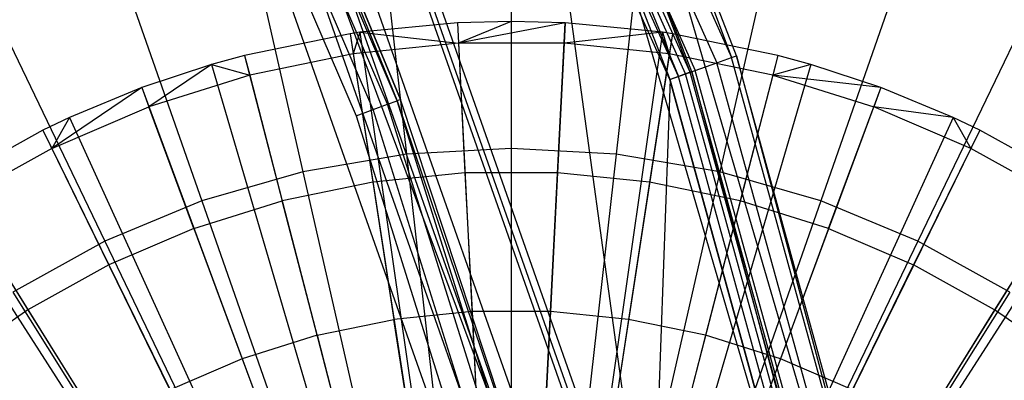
# Model space of a CAD drawing. Extents: x 0.2 to 44.2, y -21.9 to 24.
# Tile 205 of 239: x 37.134 to 39.217, y 5.241 to 6.003. Entities that reach past the tile are written whole.
import ezdxf

# ---------------------------------------------------------------- set-up
doc = ezdxf.new("R2010")
doc.units = 0
doc.header["$LTSCALE"] = 2.54
doc.layers.get('0').update_dxf_attribs({"color": 13, "linetype": 'CONTINUOUS'})

# ---------------------------------------------------------------- blocks, each defined once
blk = doc.blocks.new('GRUPUJ_2')
at = {"color": 0}
for p, q in [((34.0888, 24.2106, 7.0499), (33.8826, 24.1905, 7.0499)), ((34.0888, 24.2106, 7.0499), (33.8826, 24.1905, 7.0499)), ((34.2028, 24.2134, 7.0499), (34.0888, 24.2106, 7.0499)), ((34.2028, 24.2134, 7.0499), (34.0888, 24.2106, 7.0499)), ((34.0888, 24.2106, 7.0499), (34.091, 24.1677, 7.07)), ((34.0888, 24.2106, 7.0499), (34.091, 24.1677, 7.07)), ((34.0888, 24.2106, 7.0499), (34.182, 22.3729, 7.5999)), ((34.0888, 24.2106, 7.0499), (34.182, 22.3729, 7.5999)), ((34.2028, 24.2134, 7.0499), (34.091, 24.1677, 7.07)), ((34.2028, 24.2134, 7.0499), (34.091, 24.1677, 7.07)), ((34.3167, 24.2106, 7.0499), (34.091, 24.1677, 7.07)), ((34.3167, 24.2106, 7.0499), (34.091, 24.1677, 7.07)), ((34.3167, 24.2106, 7.0499), (34.2028, 24.2134, 7.0499)), ((34.2028, 24.2134, 7.0499), (34.2028, 22.3734, 7.5999)), ((34.3167, 24.2106, 7.0499), (34.2028, 24.2134, 7.0499)), ((34.2028, 24.2134, 7.0499), (34.2028, 22.3734, 7.5999)), ((34.2236, 22.3729, 7.5999), (34.3167, 24.2106, 7.0499)), ((34.2236, 22.3729, 7.5999), (34.3167, 24.2106, 7.0499)), ((34.3167, 24.2106, 7.0499), (34.3146, 24.1677, 7.07)), ((34.3167, 24.2106, 7.0499), (34.3146, 24.1677, 7.07)), ((34.523, 24.1905, 7.0499), (34.3167, 24.2106, 7.0499)), ((34.523, 24.1905, 7.0499), (34.3167, 24.2106, 7.0499)), ((33.8621, 24.1875, 7.0499), (33.6388, 24.1416, 7.0499)), ((33.8621, 24.1875, 7.0499), (33.6388, 24.1416, 7.0499)), ((33.8826, 24.1905, 7.0499), (33.8621, 24.1875, 7.0499)), ((33.8826, 24.1905, 7.0499), (33.8621, 24.1875, 7.0499)), ((33.8621, 24.1875, 7.0499), (33.8686, 24.1451, 7.07)), ((33.8621, 24.1875, 7.0499), (33.8686, 24.1451, 7.07)), ((33.8621, 24.1875, 7.0499), (34.1407, 22.3687, 7.5999)), ((33.8621, 24.1875, 7.0499), (34.1407, 22.3687, 7.5999)), ((33.8826, 24.1905, 7.0499), (33.8686, 24.1451, 7.07)), ((33.8826, 24.1905, 7.0499), (33.8686, 24.1451, 7.07)), ((33.8826, 24.1905, 7.0499), (34.091, 24.1677, 7.07)), ((33.8826, 24.1905, 7.0499), (34.091, 24.1677, 7.07)), ((33.8826, 24.1905, 7.0499), (34.1444, 22.3693, 7.5999)), ((33.8826, 24.1905, 7.0499), (34.1444, 22.3693, 7.5999)), ((34.523, 24.1905, 7.0499), (34.2611, 22.3693, 7.5999)), ((34.523, 24.1905, 7.0499), (34.2611, 22.3693, 7.5999)), ((34.5435, 24.1875, 7.0499), (34.2649, 22.3687, 7.5999)), ((34.5435, 24.1875, 7.0499), (34.2649, 22.3687, 7.5999)), ((34.523, 24.1905, 7.0499), (34.3146, 24.1677, 7.07)), ((34.523, 24.1905, 7.0499), (34.3146, 24.1677, 7.07)), ((34.5435, 24.1875, 7.0499), (34.523, 24.1905, 7.0499)), ((34.523, 24.1905, 7.0499), (34.537, 24.1451, 7.07)), ((34.523, 24.1905, 7.0499), (34.537, 24.1451, 7.07)), ((34.5435, 24.1875, 7.0499), (34.523, 24.1905, 7.0499)), ((34.5435, 24.1875, 7.0499), (34.537, 24.1451, 7.07)), ((34.5435, 24.1875, 7.0499), (34.537, 24.1451, 7.07)), ((34.7668, 24.1416, 7.0499), (34.5435, 24.1875, 7.0499)), ((34.7668, 24.1416, 7.0499), (34.5435, 24.1875, 7.0499)), ((34.091, 24.1677, 7.07), (33.8686, 24.1451, 7.07)), ((34.091, 24.1677, 7.07), (33.8686, 24.1451, 7.07)), ((34.3146, 24.1677, 7.07), (34.091, 24.1677, 7.07)), ((34.091, 24.1677, 7.07), (34.1049, 23.8936, 7.19)), ((34.091, 24.1677, 7.07), (34.1049, 23.8936, 7.19)), ((34.3146, 24.1677, 7.07), (34.091, 24.1677, 7.07)), ((34.3146, 24.1677, 7.07), (34.3007, 23.8936, 7.19)), ((34.3146, 24.1677, 7.07), (34.3007, 23.8936, 7.19)), ((34.537, 24.1451, 7.07), (34.3146, 24.1677, 7.07)), ((34.537, 24.1451, 7.07), (34.3146, 24.1677, 7.07)), ((33.6388, 24.1416, 7.0499), (33.5689, 24.1223, 7.0499)), ((33.6388, 24.1416, 7.0499), (33.5689, 24.1223, 7.0499)), ((33.6388, 24.1416, 7.0499), (33.6496, 24.1001, 7.07)), ((33.6388, 24.1416, 7.0499), (33.6496, 24.1001, 7.07)), ((33.6388, 24.1416, 7.0499), (34.1, 22.3604, 7.5999)), ((33.6388, 24.1416, 7.0499), (34.1, 22.3604, 7.5999)), ((33.8686, 24.1451, 7.07), (33.6496, 24.1001, 7.07)), ((33.8686, 24.1451, 7.07), (33.6496, 24.1001, 7.07)), ((33.8686, 24.1451, 7.07), (33.9101, 23.8738, 7.19)), ((33.8686, 24.1451, 7.07), (33.9101, 23.8738, 7.19)), ((34.7668, 24.1416, 7.0499), (34.3056, 22.3604, 7.5999)), ((34.7668, 24.1416, 7.0499), (34.3056, 22.3604, 7.5999)), ((34.537, 24.1451, 7.07), (34.4954, 23.8738, 7.19)), ((34.537, 24.1451, 7.07), (34.4954, 23.8738, 7.19)), ((34.756, 24.1001, 7.07), (34.537, 24.1451, 7.07)), ((34.756, 24.1001, 7.07), (34.537, 24.1451, 7.07)), ((34.7668, 24.1416, 7.0499), (34.756, 24.1001, 7.07)), ((34.7668, 24.1416, 7.0499), (34.756, 24.1001, 7.07)), ((34.8367, 24.1223, 7.0499), (34.7668, 24.1416, 7.0499)), ((34.8367, 24.1223, 7.0499), (34.7668, 24.1416, 7.0499)), ((33.5689, 24.1223, 7.0499), (33.4213, 24.0734, 7.0499)), ((33.5689, 24.1223, 7.0499), (33.4213, 24.0734, 7.0499)), ((33.5689, 24.1223, 7.0499), (33.4363, 24.0331, 7.07)), ((33.5689, 24.1223, 7.0499), (33.4363, 24.0331, 7.07)), ((33.5689, 24.1223, 7.0499), (33.6496, 24.1001, 7.07)), ((33.5689, 24.1223, 7.0499), (33.6496, 24.1001, 7.07)), ((33.5689, 24.1223, 7.0499), (34.0873, 22.3568, 7.5999)), ((33.5689, 24.1223, 7.0499), (34.0873, 22.3568, 7.5999)), ((34.8367, 24.1223, 7.0499), (34.3183, 22.3568, 7.5999)), ((34.8367, 24.1223, 7.0499), (34.3183, 22.3568, 7.5999)), ((34.8367, 24.1223, 7.0499), (34.756, 24.1001, 7.07)), ((34.8367, 24.1223, 7.0499), (34.756, 24.1001, 7.07)), ((34.9842, 24.0734, 7.0499), (34.8367, 24.1223, 7.0499)), ((34.9842, 24.0734, 7.0499), (34.8367, 24.1223, 7.0499)), ((33.6496, 24.1001, 7.07), (33.4363, 24.0331, 7.07)), ((33.6496, 24.1001, 7.07), (33.4363, 24.0331, 7.07)), ((33.6496, 24.1001, 7.07), (33.7184, 23.8344, 7.19)), ((33.6496, 24.1001, 7.07), (33.7184, 23.8344, 7.19)), ((34.756, 24.1001, 7.07), (34.6872, 23.8344, 7.19)), ((34.756, 24.1001, 7.07), (34.6872, 23.8344, 7.19)), ((34.756, 24.1001, 7.07), (34.9693, 24.0331, 7.07)), ((34.9842, 24.0734, 7.0499), (34.756, 24.1001, 7.07)), ((34.756, 24.1001, 7.07), (34.9693, 24.0331, 7.07)), ((34.9842, 24.0734, 7.0499), (34.756, 24.1001, 7.07)), ((33.4213, 24.0734, 7.0499), (33.2308, 23.945, 7.07)), ((33.4213, 24.0734, 7.0499), (33.2308, 23.945, 7.07)), ((33.4213, 24.0734, 7.0499), (33.2681, 24.0101, 7.0499)), ((33.4213, 24.0734, 7.0499), (33.2681, 24.0101, 7.0499)), ((33.4213, 24.0734, 7.0499), (33.4363, 24.0331, 7.07)), ((33.4213, 24.0734, 7.0499), (33.4363, 24.0331, 7.07)), ((33.4213, 24.0734, 7.0499), (34.0604, 22.3479, 7.5999)), ((33.4213, 24.0734, 7.0499), (34.0604, 22.3479, 7.5999)), ((34.9842, 24.0734, 7.0499), (34.3452, 22.3479, 7.5999)), ((34.9842, 24.0734, 7.0499), (34.3452, 22.3479, 7.5999)), ((34.9842, 24.0734, 7.0499), (34.9693, 24.0331, 7.07)), ((34.9842, 24.0734, 7.0499), (34.9693, 24.0331, 7.07)), ((35.1375, 24.0101, 7.0499), (34.9842, 24.0734, 7.0499)), ((35.1375, 24.0101, 7.0499), (34.9842, 24.0734, 7.0499)), ((33.2308, 23.945, 7.07), (33.4363, 24.0331, 7.07)), ((33.2308, 23.945, 7.07), (33.4363, 24.0331, 7.07)), ((33.5316, 23.7758, 7.19), (33.4363, 24.0331, 7.07)), ((33.5316, 23.7758, 7.19), (33.4363, 24.0331, 7.07)), ((34.874, 23.7758, 7.19), (34.9693, 24.0331, 7.07)), ((34.874, 23.7758, 7.19), (34.9693, 24.0331, 7.07)), ((35.1748, 23.945, 7.07), (34.9693, 24.0331, 7.07)), ((35.1375, 24.0101, 7.0499), (34.9693, 24.0331, 7.07)), ((35.1748, 23.945, 7.07), (34.9693, 24.0331, 7.07)), ((35.1375, 24.0101, 7.0499), (34.9693, 24.0331, 7.07)), ((33.2681, 24.0101, 7.0499), (33.2119, 23.9835, 7.0499)), ((33.2681, 24.0101, 7.0499), (33.2119, 23.9835, 7.0499)), ((33.2681, 24.0101, 7.0499), (33.2308, 23.945, 7.07)), ((33.2681, 24.0101, 7.0499), (33.2308, 23.945, 7.07)), ((33.2681, 24.0101, 7.0499), (34.0325, 22.3364, 7.5999)), ((33.2681, 24.0101, 7.0499), (34.0325, 22.3364, 7.5999)), ((35.1375, 24.0101, 7.0499), (34.3731, 22.3364, 7.5999)), ((35.1375, 24.0101, 7.0499), (34.3731, 22.3364, 7.5999)), ((35.1375, 24.0101, 7.0499), (35.1748, 23.945, 7.07)), ((35.1937, 23.9835, 7.0499), (35.1375, 24.0101, 7.0499)), ((35.1375, 24.0101, 7.0499), (35.1748, 23.945, 7.07)), ((35.1937, 23.9835, 7.0499), (35.1375, 24.0101, 7.0499)), ((33.2119, 23.9835, 7.0499), (33.0126, 23.8729, 7.0499)), ((33.2119, 23.9835, 7.0499), (33.0126, 23.8729, 7.0499)), ((33.2119, 23.9835, 7.0499), (33.2308, 23.945, 7.07)), ((33.2119, 23.9835, 7.0499), (33.2308, 23.945, 7.07)), ((33.2119, 23.9835, 7.0499), (34.0222, 22.3315, 7.5999)), ((33.2119, 23.9835, 7.0499), (34.0222, 22.3315, 7.5999)), ((35.1937, 23.9835, 7.0499), (34.3833, 22.3315, 7.5999)), ((35.1937, 23.9835, 7.0499), (34.3833, 22.3315, 7.5999)), ((35.1937, 23.9835, 7.0499), (35.1748, 23.945, 7.07)), ((35.1937, 23.9835, 7.0499), (35.1748, 23.945, 7.07)), ((35.393, 23.8729, 7.0499), (35.1937, 23.9835, 7.0499)), ((35.393, 23.8729, 7.0499), (35.1937, 23.9835, 7.0499)), ((33.2308, 23.945, 7.07), (33.0353, 23.8365, 7.07)), ((33.2308, 23.945, 7.07), (33.0353, 23.8365, 7.07)), ((33.2308, 23.945, 7.07), (33.3517, 23.6986, 7.19)), ((33.2308, 23.945, 7.07), (33.3517, 23.6986, 7.19)), ((35.1748, 23.945, 7.07), (35.0539, 23.6986, 7.19)), ((35.1748, 23.945, 7.07), (35.0539, 23.6986, 7.19)), ((35.3702, 23.8365, 7.07), (35.1748, 23.945, 7.07)), ((35.3702, 23.8365, 7.07), (35.1748, 23.945, 7.07)), ((34.1049, 23.8936, 7.19), (33.9101, 23.8738, 7.19)), ((34.1049, 23.8936, 7.19), (33.9101, 23.8738, 7.19)), ((34.3007, 23.8936, 7.19), (34.1049, 23.8936, 7.19)), ((34.3007, 23.8936, 7.19), (34.1049, 23.8936, 7.19)), ((34.1049, 23.8936, 7.19), (34.1198, 23.6002, 7.3017)), ((34.1049, 23.8936, 7.19), (34.1198, 23.6002, 7.3017)), ((34.3007, 23.8936, 7.19), (34.2858, 23.6002, 7.3017)), ((34.3007, 23.8936, 7.19), (34.2858, 23.6002, 7.3017)), ((34.4954, 23.8738, 7.19), (34.3007, 23.8936, 7.19)), ((34.4954, 23.8738, 7.19), (34.3007, 23.8936, 7.19)), ((33.0126, 23.8729, 7.0499), (33.9859, 22.3114, 7.5999)), ((33.0126, 23.8729, 7.0499), (33.9859, 22.3114, 7.5999)), ((33.9101, 23.8738, 7.19), (33.7184, 23.8344, 7.19)), ((33.9101, 23.8738, 7.19), (33.7184, 23.8344, 7.19)), ((33.9101, 23.8738, 7.19), (33.9546, 23.5834, 7.3017)), ((33.9101, 23.8738, 7.19), (33.9546, 23.5834, 7.3017)), ((35.393, 23.8729, 7.0499), (34.4197, 22.3114, 7.5999)), ((35.393, 23.8729, 7.0499), (34.4197, 22.3114, 7.5999)), ((34.4954, 23.8738, 7.19), (34.451, 23.5834, 7.3017)), ((34.4954, 23.8738, 7.19), (34.451, 23.5834, 7.3017)), ((34.6872, 23.8344, 7.19), (34.4954, 23.8738, 7.19)), ((34.6872, 23.8344, 7.19), (34.4954, 23.8738, 7.19)), ((32.9863, 23.8563, 7.0499), (33.9811, 22.3084, 7.5999)), ((32.9863, 23.8563, 7.0499), (33.9811, 22.3084, 7.5999)), ((35.4192, 23.8563, 7.0499), (34.4244, 22.3084, 7.5999)), ((35.4192, 23.8563, 7.0499), (34.4244, 22.3084, 7.5999)), ((33.0353, 23.8365, 7.07), (33.1805, 23.6035, 7.19)), ((33.0353, 23.8365, 7.07), (33.1805, 23.6035, 7.19)), ((33.5316, 23.7758, 7.19), (33.7184, 23.8344, 7.19)), ((33.5316, 23.7758, 7.19), (33.7184, 23.8344, 7.19)), ((33.792, 23.55, 7.3017), (33.7184, 23.8344, 7.19)), ((33.792, 23.55, 7.3017), (33.7184, 23.8344, 7.19)), ((34.6872, 23.8344, 7.19), (34.6136, 23.55, 7.3017)), ((34.6872, 23.8344, 7.19), (34.6136, 23.55, 7.3017)), ((34.874, 23.7758, 7.19), (34.6872, 23.8344, 7.19)), ((34.874, 23.7758, 7.19), (34.6872, 23.8344, 7.19)), ((35.3702, 23.8365, 7.07), (35.2251, 23.6035, 7.19)), ((35.3702, 23.8365, 7.07), (35.2251, 23.6035, 7.19)), ((33.5316, 23.7758, 7.19), (33.3517, 23.6986, 7.19)), ((33.5316, 23.7758, 7.19), (33.3517, 23.6986, 7.19)), ((33.5316, 23.7758, 7.19), (33.6336, 23.5003, 7.3017)), ((33.5316, 23.7758, 7.19), (33.6336, 23.5003, 7.3017)), ((34.874, 23.7758, 7.19), (34.772, 23.5003, 7.3017)), ((34.874, 23.7758, 7.19), (34.772, 23.5003, 7.3017)), ((34.874, 23.7758, 7.19), (35.0539, 23.6986, 7.19)), ((34.874, 23.7758, 7.19), (35.0539, 23.6986, 7.19)), ((33.3517, 23.6986, 7.19), (33.1805, 23.6035, 7.19)), ((33.3517, 23.6986, 7.19), (33.1805, 23.6035, 7.19)), ((33.3517, 23.6986, 7.19), (33.481, 23.4348, 7.3017)), ((33.3517, 23.6986, 7.19), (33.481, 23.4348, 7.3017)), ((34.9245, 23.4348, 7.3017), (35.0539, 23.6986, 7.19)), ((34.9245, 23.4348, 7.3017), (35.0539, 23.6986, 7.19)), ((35.2251, 23.6035, 7.19), (35.0539, 23.6986, 7.19)), ((35.2251, 23.6035, 7.19), (35.0539, 23.6986, 7.19)), ((33.1805, 23.6035, 7.19), (33.0198, 23.4917, 7.19)), ((33.1805, 23.6035, 7.19), (33.0198, 23.4917, 7.19)), ((33.1805, 23.6035, 7.19), (33.3359, 23.3543, 7.3017)), ((33.1805, 23.6035, 7.19), (33.3359, 23.3543, 7.3017)), ((34.1198, 23.6002, 7.3017), (33.9546, 23.5834, 7.3017)), ((34.1198, 23.6002, 7.3017), (33.9546, 23.5834, 7.3017)), ((34.2858, 23.6002, 7.3017), (34.1198, 23.6002, 7.3017)), ((34.2858, 23.6002, 7.3017), (34.1198, 23.6002, 7.3017)), ((34.1198, 23.6002, 7.3017), (34.1349, 23.3018, 7.3986)), ((34.1198, 23.6002, 7.3017), (34.1349, 23.3018, 7.3986)), ((34.2858, 23.6002, 7.3017), (34.2707, 23.3018, 7.3986)), ((34.2858, 23.6002, 7.3017), (34.2707, 23.3018, 7.3986)), ((34.451, 23.5834, 7.3017), (34.2858, 23.6002, 7.3017)), ((34.451, 23.5834, 7.3017), (34.2858, 23.6002, 7.3017)), ((35.2251, 23.6035, 7.19), (35.0697, 23.3543, 7.3017)), ((35.2251, 23.6035, 7.19), (35.0697, 23.3543, 7.3017)), ((35.3858, 23.4917, 7.19), (35.2251, 23.6035, 7.19)), ((35.3858, 23.4917, 7.19), (35.2251, 23.6035, 7.19)), ((33.792, 23.55, 7.3017), (33.9546, 23.5834, 7.3017)), ((33.792, 23.55, 7.3017), (33.9546, 23.5834, 7.3017)), ((33.9999, 23.288, 7.3986), (33.9546, 23.5834, 7.3017)), ((33.9999, 23.288, 7.3986), (33.9546, 23.5834, 7.3017)), ((34.451, 23.5834, 7.3017), (34.4057, 23.288, 7.3986)), ((34.451, 23.5834, 7.3017), (34.4057, 23.288, 7.3986)), ((34.6136, 23.55, 7.3017), (34.451, 23.5834, 7.3017)), ((34.6136, 23.55, 7.3017), (34.451, 23.5834, 7.3017)), ((33.792, 23.55, 7.3017), (33.6336, 23.5003, 7.3017)), ((33.792, 23.55, 7.3017), (33.6336, 23.5003, 7.3017)), ((33.792, 23.55, 7.3017), (33.8669, 23.2607, 7.3986)), ((33.792, 23.55, 7.3017), (33.8669, 23.2607, 7.3986)), ((34.6136, 23.55, 7.3017), (34.5387, 23.2607, 7.3986)), ((34.6136, 23.55, 7.3017), (34.5387, 23.2607, 7.3986)), ((34.772, 23.5003, 7.3017), (34.6136, 23.55, 7.3017)), ((34.772, 23.5003, 7.3017), (34.6136, 23.55, 7.3017)), ((33.6336, 23.5003, 7.3017), (33.481, 23.4348, 7.3017)), ((33.6336, 23.5003, 7.3017), (33.481, 23.4348, 7.3017)), ((33.6336, 23.5003, 7.3017), (33.7374, 23.2201, 7.3986)), ((33.6336, 23.5003, 7.3017), (33.7374, 23.2201, 7.3986)), ((34.772, 23.5003, 7.3017), (34.6682, 23.2201, 7.3986)), ((34.772, 23.5003, 7.3017), (34.6682, 23.2201, 7.3986)), ((34.9245, 23.4348, 7.3017), (34.772, 23.5003, 7.3017)), ((34.9245, 23.4348, 7.3017), (34.772, 23.5003, 7.3017))]:
    blk.add_line(p, q, dxfattribs=at)
blk = doc.blocks.new('KARO-10934_STL')
at = {"color": 0}
for p, q in [((37.5427, 8.3656, 126.2098), (38.6397, 5.9233, 126.2098)), ((37.5427, 8.3656, 126.2098), (38.6397, 5.9233, 126.2098)), ((37.5142, 8.3501, 126.2584), (38.6092, 5.9124, 126.2584)), ((37.5142, 8.3501, 126.2584), (38.6092, 5.9124, 126.2584)), ((38.5429, 5.8885, 126.1875), (37.4523, 8.3164, 126.1875)), ((38.5429, 5.8885, 126.1875), (37.4523, 8.3164, 126.1875)), ((38.5528, 5.8921, 126.1714), (37.4616, 8.3215, 126.1714)), ((38.5528, 5.8921, 126.1714), (37.4616, 8.3215, 126.1714)), ((37.4715, 8.3269, 126.291), (38.5635, 5.8959, 126.291)), ((37.4715, 8.3269, 126.291), (38.5635, 5.8959, 126.291)), ((38.5095, 5.8765, 126.3025), (37.4212, 8.2995, 126.3025)), ((38.5095, 5.8765, 126.3025), (37.4212, 8.2995, 126.3025)), ((38.5279, 5.8831, 126.1984), (37.4384, 8.3088, 126.1984)), ((38.5279, 5.8831, 126.1984), (37.4384, 8.3088, 126.1984)), ((37.9326, 5.8321, 124.3613), (37.2618, 7.3953, 124.3613)), ((37.9326, 5.8321, 124.3613), (37.2618, 7.3953, 124.3613)), ((37.9123, 5.8246, 124.3288), (37.2423, 7.3857, 124.3288)), ((37.9123, 5.8246, 124.3288), (37.2423, 7.3857, 124.3288)), ((37.1788, 7.3546, 124.2995), (37.846, 5.8, 124.2995)), ((37.1788, 7.3546, 124.2995), (37.846, 5.8, 124.2995)), ((37.8819, 5.8133, 124.3072), (37.2132, 7.3714, 124.3072)), ((37.8819, 5.8133, 124.3072), (37.2132, 7.3714, 124.3072)), ((37.4673, 6.979, 125.9495), (37.9397, 5.8347, 124.3996)), ((37.9397, 5.8347, 124.3996), (37.4673, 6.979, 124.3996)), ((37.4673, 6.979, 125.9495), (37.9397, 5.8347, 124.3996)), ((37.4673, 6.979, 125.9495), (38.305, 4.7331, 125.9495)), ((37.4673, 6.979, 125.9495), (38.305, 4.7331, 125.9495)), ((37.4673, 6.979, 124.3996), (37.9326, 5.8321, 124.3613)), ((37.4673, 6.979, 124.3996), (37.9326, 5.8321, 124.3613)), ((37.9397, 5.8347, 124.3996), (37.4673, 6.979, 124.3996)), ((38.35, 6.7033, 124.285), (39.4131, 3.0717, 124.285)), ((38.6504, 5.9272, 126.1525), (38.35, 6.7033, 126.1525)), ((38.35, 6.7033, 126.1525), (38.6397, 5.9233, 126.2098)), ((38.35, 6.7033, 126.1525), (38.6397, 5.9233, 126.2098)), ((38.6504, 5.9272, 126.1525), (38.35, 6.7033, 126.1525)), ((38.6504, 5.9272, 126.1525), (38.35, 6.7033, 124.285)), ((38.6504, 5.9272, 126.1525), (38.35, 6.7033, 124.285)), ((38.35, 6.7033, 124.285), (39.4131, 3.0717, 124.285)), ((39.3147, 3.0541, 124.285), (38.2576, 6.665, 124.285)), ((38.5563, 5.8933, 126.1525), (38.2576, 6.665, 124.285)), ((39.3147, 3.0541, 124.285), (38.2576, 6.665, 124.285)), ((38.5563, 5.8933, 126.1525), (38.2576, 6.665, 126.1525)), ((38.5563, 5.8933, 126.1525), (38.2576, 6.665, 124.285)), ((38.5563, 5.8933, 126.1525), (38.2576, 6.665, 126.1525)), ((38.5528, 5.8921, 126.1714), (38.2576, 6.665, 126.1525)), ((38.5528, 5.8921, 126.1714), (38.2576, 6.665, 126.1525)), ((38.5102, 5.8767, 126.2025), (38.2124, 6.6462, 126.2025)), ((38.2124, 6.6462, 126.2025), (38.5279, 5.8831, 126.1984)), ((38.2124, 6.6462, 126.2025), (38.5279, 5.8831, 126.1984)), ((38.2124, 6.6462, 126.2025), (38.4706, 4.7672, 126.1937)), ((38.5102, 5.8767, 126.2025), (38.2124, 6.6462, 126.2025)), ((38.2124, 6.6462, 126.2025), (38.4706, 4.7672, 126.1937)), ((38.4706, 4.7672, 126.1937), (37.8597, 6.4999, 126.1937)), ((38.4706, 4.7672, 126.1937), (37.8597, 6.4999, 126.1937)), ((38.4456, 4.7599, 126.1649), (37.8357, 6.49, 126.1649)), ((38.4456, 4.7599, 126.1649), (37.8357, 6.49, 126.1649)), ((37.8452, 6.4939, 126.1818), (38.4555, 4.7627, 126.1818)), ((37.8452, 6.4939, 126.1818), (38.4555, 4.7627, 126.1818)), ((38.3473, 4.7311, 125.9865), (37.741, 6.4507, 125.9865)), ((38.3473, 4.7311, 125.9865), (37.741, 6.4507, 125.9865)), ((38.3053, 4.7188, 125.9335), (37.7006, 6.434, 125.9335)), ((38.3053, 4.7188, 125.9335), (37.7006, 6.434, 125.9335)), ((37.646, 6.4113, 125.8986), (38.2486, 4.7022, 125.8986)), ((37.646, 6.4113, 125.8986), (38.2486, 4.7022, 125.8986)), ((37.5837, 6.3855, 125.8858), (38.1838, 4.6832, 125.8858)), ((37.5837, 6.3855, 125.8858), (38.1838, 4.6832, 125.8858)), ((38.6092, 5.9124, 126.2584), (38.6397, 5.9233, 126.2098)), ((38.6092, 5.9124, 126.2584), (38.6397, 5.9233, 126.2098)), ((38.6397, 5.9233, 126.2098), (38.6504, 5.9272, 126.1525)), ((38.6397, 5.9233, 126.2098), (38.6504, 5.9272, 126.1525)), ((39.3511, 3.3422, 126.2098), (38.6397, 5.9233, 126.2098)), ((39.3511, 3.3422, 126.2098), (38.6397, 5.9233, 126.2098)), ((39.3622, 3.3444, 126.1525), (38.6504, 5.9272, 126.1525)), ((38.6504, 5.9272, 126.1525), (39.4131, 3.0717, 124.285)), ((39.3622, 3.3444, 126.1525), (38.6504, 5.9272, 126.1525)), ((38.6504, 5.9272, 126.1525), (39.4131, 3.0717, 124.285)), ((38.5095, 5.8765, 126.3025), (38.5635, 5.8959, 126.291)), ((38.5095, 5.8765, 126.3025), (38.5635, 5.8959, 126.291)), ((38.5635, 5.8959, 126.291), (38.6092, 5.9124, 126.2584)), ((38.5635, 5.8959, 126.291), (38.6092, 5.9124, 126.2584)), ((39.2715, 3.3267, 126.291), (38.5635, 5.8959, 126.291)), ((39.2715, 3.3267, 126.291), (38.5635, 5.8959, 126.291)), ((39.3192, 3.336, 126.2584), (38.6092, 5.9124, 126.2584)), ((39.3192, 3.336, 126.2584), (38.6092, 5.9124, 126.2584)), ((38.5102, 5.8767, 126.2025), (38.4706, 4.7672, 126.1937)), ((38.5102, 5.8767, 126.2025), (38.4706, 4.7672, 126.1937)), ((39.2153, 3.3158, 126.3025), (38.5095, 5.8765, 126.3025)), ((39.2153, 3.3158, 126.3025), (38.5095, 5.8765, 126.3025)), ((38.5279, 5.8831, 126.1984), (38.5102, 5.8767, 126.2025)), ((38.5279, 5.8831, 126.1984), (38.5102, 5.8767, 126.2025)), ((39.216, 3.3159, 126.2025), (38.5102, 5.8767, 126.2025)), ((39.216, 3.3159, 126.2025), (38.5102, 5.8767, 126.2025)), ((38.5429, 5.8885, 126.1875), (38.5279, 5.8831, 126.1984)), ((38.5429, 5.8885, 126.1875), (38.5279, 5.8831, 126.1984)), ((39.2345, 3.3195, 126.1984), (38.5279, 5.8831, 126.1984)), ((39.2345, 3.3195, 126.1984), (38.5279, 5.8831, 126.1984)), ((38.5528, 5.8921, 126.1714), (38.5429, 5.8885, 126.1875)), ((38.5528, 5.8921, 126.1714), (38.5429, 5.8885, 126.1875)), ((39.2501, 3.3225, 126.1875), (38.5429, 5.8885, 126.1875)), ((39.2501, 3.3225, 126.1875), (38.5429, 5.8885, 126.1875)), ((38.5563, 5.8933, 126.1525), (38.5528, 5.8921, 126.1714)), ((38.5563, 5.8933, 126.1525), (38.5528, 5.8921, 126.1714)), ((39.2604, 3.3246, 126.1714), (38.5528, 5.8921, 126.1714)), ((39.2604, 3.3246, 126.1714), (38.5528, 5.8921, 126.1714)), ((39.2641, 3.3253, 126.1525), (38.5563, 5.8933, 126.1525)), ((38.5563, 5.8933, 126.1525), (39.3147, 3.0541, 124.285)), ((38.5563, 5.8933, 126.1525), (39.3147, 3.0541, 124.285)), ((39.2641, 3.3253, 126.1525), (38.5563, 5.8933, 126.1525)), ((37.9123, 5.8246, 124.3288), (37.9326, 5.8321, 124.3613)), ((37.9123, 5.8246, 124.3288), (37.9326, 5.8321, 124.3613)), ((37.9397, 5.8347, 124.3996), (37.9326, 5.8321, 124.3613)), ((37.9397, 5.8347, 124.3996), (37.9326, 5.8321, 124.3613)), ((38.4418, 4.2091, 124.3613), (37.9326, 5.8321, 124.3613)), ((37.9326, 5.8321, 124.3613), (38.305, 4.7331, 124.3996)), ((37.9326, 5.8321, 124.3613), (38.305, 4.7331, 124.3996)), ((38.4418, 4.2091, 124.3613), (37.9326, 5.8321, 124.3613)), ((38.305, 4.7331, 125.9495), (37.9397, 5.8347, 124.3996)), ((38.305, 4.7331, 125.9495), (37.9397, 5.8347, 124.3996)), ((38.305, 4.7331, 124.3996), (37.9397, 5.8347, 124.3996)), ((38.305, 4.7331, 124.3996), (37.9397, 5.8347, 124.3996)), ((37.846, 5.8, 124.2995), (37.8819, 5.8133, 124.3072)), ((37.846, 5.8, 124.2995), (37.8819, 5.8133, 124.3072)), ((37.8819, 5.8133, 124.3072), (37.9123, 5.8246, 124.3288)), ((37.8819, 5.8133, 124.3072), (37.9123, 5.8246, 124.3288)), ((38.3894, 4.1955, 124.3072), (37.8819, 5.8133, 124.3072)), ((38.3894, 4.1955, 124.3072), (37.8819, 5.8133, 124.3072)), ((38.4208, 4.2036, 124.3288), (37.9123, 5.8246, 124.3288)), ((38.4208, 4.2036, 124.3288), (37.9123, 5.8246, 124.3288)), ((37.846, 5.8, 124.2995), (38.3524, 4.1859, 124.2995)), ((37.846, 5.8, 124.2995), (38.3524, 4.1859, 124.2995))]:
    blk.add_line(p, q, dxfattribs=at)
blk.add_blockref('GRUPUJ_2', (3.9714, -18.2138, 12.8689), dxfattribs=at)
blk = doc.blocks.new('GRUPUJ_1')
at = {"color": 0}
for p, q in [((37.9521, 28.2931, 18.5119), (37.9521, 27.6715, 18.7694)), ((37.9521, 28.2931, 18.5119), (37.9521, 27.6715, 18.7694)), ((37.9521, 28.2931, 7.7003), (37.9521, 27.6715, 7.4428)), ((37.9521, 28.2931, 7.7003), (37.9521, 27.6715, 7.4428)), ((37.6606, 28.2767, 18.5119), (37.7302, 27.659, 18.7694)), ((37.6606, 28.2767, 18.5119), (37.7302, 27.659, 18.7694)), ((37.6606, 28.2767, 7.7003), (37.7302, 27.659, 7.4428)), ((37.6606, 28.2767, 7.7003), (37.7302, 27.659, 7.4428)), ((38.2435, 28.2767, 18.5119), (38.1739, 27.659, 18.7694)), ((38.2435, 28.2767, 18.5119), (38.1739, 27.659, 18.7694)), ((38.2435, 28.2767, 7.7003), (38.1739, 27.659, 7.4428)), ((38.2435, 28.2767, 7.7003), (38.1739, 27.659, 7.4428)), ((37.3728, 28.2278, 18.5119), (37.5111, 27.6218, 18.7694)), ((37.3728, 28.2278, 18.5119), (37.5111, 27.6218, 18.7694)), ((37.3728, 28.2278, 7.7003), (37.5111, 27.6218, 7.4428)), ((37.3728, 28.2278, 7.7003), (37.5111, 27.6218, 7.4428)), ((38.5313, 28.2278, 18.5119), (38.393, 27.6218, 18.7694)), ((38.5313, 28.2278, 18.5119), (38.393, 27.6218, 18.7694)), ((38.5313, 28.2278, 7.7003), (38.393, 27.6218, 7.4428)), ((38.5313, 28.2278, 7.7003), (38.393, 27.6218, 7.4428)), ((37.0922, 28.147, 18.5119), (37.2975, 27.5603, 18.7694)), ((37.0922, 28.147, 18.5119), (37.2975, 27.5603, 18.7694)), ((37.0922, 28.147, 7.7003), (37.2975, 27.5603, 7.4428)), ((37.0922, 28.147, 7.7003), (37.2975, 27.5603, 7.4428)), ((38.8119, 28.147, 18.5119), (38.6066, 27.5603, 18.7694)), ((38.8119, 28.147, 18.5119), (38.6066, 27.5603, 18.7694)), ((38.8119, 28.147, 7.7003), (38.6066, 27.5603, 7.4428)), ((38.8119, 28.147, 7.7003), (38.6066, 27.5603, 7.4428)), ((36.8225, 28.0353, 18.5119), (37.0922, 27.4752, 18.7694)), ((36.8225, 28.0353, 18.5119), (37.0922, 27.4752, 18.7694)), ((36.8225, 28.0353, 7.7003), (37.0922, 27.4752, 7.4428)), ((36.8225, 28.0353, 7.7003), (37.0922, 27.4752, 7.4428)), ((39.0816, 28.0353, 18.5119), (38.8119, 27.4752, 18.7694)), ((39.0816, 28.0353, 18.5119), (38.8119, 27.4752, 18.7694)), ((39.0816, 28.0353, 7.7003), (38.8119, 27.4752, 7.4428)), ((39.0816, 28.0353, 7.7003), (38.8119, 27.4752, 7.4428)), ((37.7302, 27.659, 18.7694), (37.5111, 27.6218, 18.7694)), ((37.7302, 27.659, 18.7694), (37.5111, 27.6218, 18.7694)), ((37.7302, 27.659, 7.4428), (37.5111, 27.6218, 7.4428)), ((37.7302, 27.659, 7.4428), (37.5111, 27.6218, 7.4428)), ((37.9521, 27.6715, 18.7694), (37.7302, 27.659, 18.7694)), ((37.9521, 27.6715, 18.7694), (37.7302, 27.659, 18.7694)), ((37.9521, 27.6715, 7.4428), (37.7302, 27.659, 7.4428)), ((37.9521, 27.6715, 7.4428), (37.7302, 27.659, 7.4428)), ((37.7302, 27.659, 18.7694), (37.8026, 27.0165, 18.9556)), ((37.7302, 27.659, 18.7694), (37.8026, 27.0165, 18.9556)), ((37.7302, 27.659, 7.4428), (37.8026, 27.0165, 7.2565)), ((37.7302, 27.659, 7.4428), (37.8026, 27.0165, 7.2565)), ((38.1739, 27.659, 18.7694), (37.9521, 27.6715, 18.7694)), ((37.9521, 27.6715, 18.7694), (37.9521, 27.0249, 18.9556)), ((37.9521, 27.6715, 18.7694), (37.9521, 27.0249, 18.9556)), ((38.1739, 27.659, 18.7694), (37.9521, 27.6715, 18.7694)), ((38.1739, 27.659, 7.4428), (37.9521, 27.6715, 7.4428)), ((37.9521, 27.6715, 7.4428), (37.9521, 27.0249, 7.2565)), ((37.9521, 27.6715, 7.4428), (37.9521, 27.0249, 7.2565)), ((38.1739, 27.659, 7.4428), (37.9521, 27.6715, 7.4428)), ((38.1739, 27.659, 18.7694), (38.1015, 27.0165, 18.9556)), ((38.1739, 27.659, 18.7694), (38.1015, 27.0165, 18.9556)), ((38.1739, 27.659, 7.4428), (38.1015, 27.0165, 7.2565)), ((38.1739, 27.659, 7.4428), (38.1015, 27.0165, 7.2565)), ((38.393, 27.6218, 18.7694), (38.1739, 27.659, 18.7694)), ((38.393, 27.6218, 18.7694), (38.1739, 27.659, 18.7694)), ((38.393, 27.6218, 7.4428), (38.1739, 27.659, 7.4428)), ((38.393, 27.6218, 7.4428), (38.1739, 27.659, 7.4428)), ((37.5111, 27.6218, 18.7694), (37.2975, 27.5603, 18.7694)), ((37.5111, 27.6218, 18.7694), (37.2975, 27.5603, 18.7694)), ((37.5111, 27.6218, 7.4428), (37.2975, 27.5603, 7.4428)), ((37.5111, 27.6218, 7.4428), (37.2975, 27.5603, 7.4428)), ((37.5111, 27.6218, 18.7694), (37.655, 26.9915, 18.9556)), ((37.5111, 27.6218, 18.7694), (37.655, 26.9915, 18.9556)), ((37.5111, 27.6218, 7.4428), (37.655, 26.9915, 7.2565)), ((37.5111, 27.6218, 7.4428), (37.655, 26.9915, 7.2565)), ((38.393, 27.6218, 18.7694), (38.2491, 26.9915, 18.9556)), ((38.393, 27.6218, 18.7694), (38.2491, 26.9915, 18.9556)), ((38.393, 27.6218, 7.4428), (38.2491, 26.9915, 7.2565)), ((38.393, 27.6218, 7.4428), (38.2491, 26.9915, 7.2565)), ((38.6066, 27.5603, 18.7694), (38.393, 27.6218, 18.7694)), ((38.6066, 27.5603, 18.7694), (38.393, 27.6218, 18.7694)), ((38.6066, 27.5603, 7.4428), (38.393, 27.6218, 7.4428)), ((38.6066, 27.5603, 7.4428), (38.393, 27.6218, 7.4428)), ((37.2975, 27.5603, 18.7694), (37.0922, 27.4752, 18.7694)), ((37.2975, 27.5603, 18.7694), (37.0922, 27.4752, 18.7694)), ((37.2975, 27.5603, 7.4428), (37.0922, 27.4752, 7.4428)), ((37.2975, 27.5603, 7.4428), (37.0922, 27.4752, 7.4428)), ((37.2975, 27.5603, 18.7694), (37.5111, 26.95, 18.9556)), ((37.2975, 27.5603, 18.7694), (37.5111, 26.95, 18.9556)), ((37.2975, 27.5603, 7.4428), (37.5111, 26.95, 7.2565)), ((37.2975, 27.5603, 7.4428), (37.5111, 26.95, 7.2565)), ((38.6066, 27.5603, 18.7694), (38.393, 26.95, 18.9556)), ((38.6066, 27.5603, 18.7694), (38.393, 26.95, 18.9556)), ((38.6066, 27.5603, 7.4428), (38.393, 26.95, 7.2565)), ((38.6066, 27.5603, 7.4428), (38.393, 26.95, 7.2565)), ((38.8119, 27.4752, 18.7694), (38.6066, 27.5603, 18.7694)), ((38.8119, 27.4752, 18.7694), (38.6066, 27.5603, 18.7694)), ((38.8119, 27.4752, 7.4428), (38.6066, 27.5603, 7.4428)), ((38.8119, 27.4752, 7.4428), (38.6066, 27.5603, 7.4428)), ((37.0922, 27.4752, 18.7694), (36.8977, 27.3677, 18.7694)), ((37.0922, 27.4752, 18.7694), (36.8977, 27.3677, 18.7694)), ((37.0922, 27.4752, 7.4428), (36.8977, 27.3677, 7.4428)), ((37.0922, 27.4752, 7.4428), (36.8977, 27.3677, 7.4428)), ((37.0922, 27.4752, 18.7694), (37.3728, 26.8927, 18.9556)), ((37.0922, 27.4752, 18.7694), (37.3728, 26.8927, 18.9556)), ((37.0922, 27.4752, 7.4428), (37.3728, 26.8927, 7.2565)), ((37.0922, 27.4752, 7.4428), (37.3728, 26.8927, 7.2565)), ((38.8119, 27.4752, 18.7694), (38.5313, 26.8927, 18.9556)), ((38.8119, 27.4752, 18.7694), (38.5313, 26.8927, 18.9556)), ((38.8119, 27.4752, 7.4428), (38.5313, 26.8927, 7.2565)), ((38.8119, 27.4752, 7.4428), (38.5313, 26.8927, 7.2565)), ((39.0064, 27.3677, 18.7694), (38.8119, 27.4752, 18.7694)), ((39.0064, 27.3677, 18.7694), (38.8119, 27.4752, 18.7694)), ((39.0064, 27.3677, 7.4428), (38.8119, 27.4752, 7.4428)), ((39.0064, 27.3677, 7.4428), (38.8119, 27.4752, 7.4428)), ((36.8977, 27.3677, 18.7694), (37.2417, 26.8203, 18.9556)), ((36.8977, 27.3677, 18.7694), (37.2417, 26.8203, 18.9556)), ((36.8977, 27.3677, 7.4428), (37.2417, 26.8203, 7.2565)), ((36.8977, 27.3677, 7.4428), (37.2417, 26.8203, 7.2565)), ((39.0064, 27.3677, 18.7694), (38.6624, 26.8203, 18.9556)), ((39.0064, 27.3677, 18.7694), (38.6624, 26.8203, 18.9556)), ((39.0064, 27.3677, 7.4428), (38.6624, 26.8203, 7.2565)), ((39.0064, 27.3677, 7.4428), (38.6624, 26.8203, 7.2565))]:
    blk.add_line(p, q, dxfattribs=at)
blk = doc.blocks.new('GRUPUJ_3')
at = {"color": 0}
for name, p in [('GRUPUJ_1', (0, 0)), ('KARO-10934_STL', (-0.2222, 21.9402, -1.2505))]:
    blk.add_blockref(name, p, dxfattribs=at)

msp = doc.modelspace()

# ---------------------------------------------------------------- block references
at = {"color": 0}
msp.add_blockref('GRUPUJ_3', (0.2222, -21.9402, 1.2505), dxfattribs=at)

doc.saveas('drawing.dxf')
